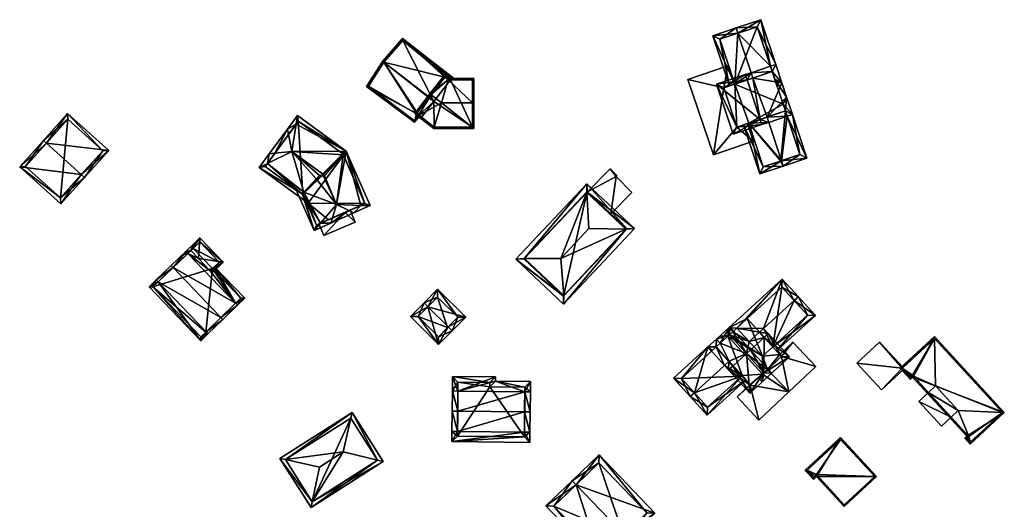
# Model space of a CAD drawing. Header units: inches. Extents: x 2523744 to 2528136, y 1148995 to 1152010.
# Tile 192 of 256: x 2526801 to 2526979, y 1151767 to 1151855. Entities that reach past the tile are written whole.
import ezdxf

# ---------------------------------------------------------------- set-up
doc = ezdxf.new("R2010")
doc.units = ezdxf.units.IN
doc.header["$MEASUREMENT"] = 0
doc.layers.add('Gebaeude Einzelhaus', color=10, linetype='Continuous')
doc.layers.add('Offenes Gebaeude', color=10, linetype='Continuous')

msp = doc.modelspace()

# ---------------------------------------------------------------- meshes
at = {"layer": 'Gebaeude Einzelhaus'}
mesh = msp.add_polyface(dxfattribs=at)
corners = [(2526930.643, 1151853.058, 406.014), (2526934.765, 1151855.486, 403.387), (2526930.326, 1151854.009, 406.014), (2526936.498, 1151847.12, 403.948), (2526937.446, 1151847.436, 403.387), (2526933.009, 1151845.958, 406.014), (2526936.814, 1151846.171, 403.949), (2526933.325, 1151845.009, 406.013), (2526930.074, 1151843.927, 403.98), (2526926.128, 1151852.609, 403.387), (2526929.125, 1151843.611, 403.387), (2526934.133, 1151854.221, 403.948), (2526927.393, 1151851.976, 403.981), (2526936.814, 1151846.171, 395.188), (2526934.133, 1151854.221, 395.188), (2526927.393, 1151851.976, 395.188), (2526930.074, 1151843.927, 395.188)]
mesh.append_faces([[corners[k] for k in face] for face in [(2, 12, 9), (9, 12, 10), (10, 12, 8), (2, 0, 12), (4, 11, 1), (1, 11, 2), (2, 11, 0), (4, 3, 11), (8, 9, 10), (8, 0, 9), (9, 0, 2), (7, 5, 8), (8, 5, 0), (3, 5, 6), (6, 5, 7), (3, 0, 5), (4, 1, 3), (3, 1, 0), (0, 1, 2)]], dxfattribs={"color": 13})
mesh.append_faces([[corners[k] for k in face] for face in [(13, 16, 14), (14, 16, 15), (8, 15, 16), (8, 12, 15), (0, 11, 12), (12, 11, 15), (15, 11, 14), (3, 14, 11), (6, 13, 3), (3, 13, 14)]], dxfattribs={"color": 41})
mesh = msp.add_polyface(dxfattribs=at)
corners = [(2526870.307, 1151852.117, 407.772), (2526866.744, 1151848.018, 410.254), (2526866.943, 1151847.864, 410.254), (2526877.893, 1151845.156, 408.156), (2526875.08, 1151841.537, 410.254), (2526878.93, 1151844.679, 408.036), (2526878.456, 1151844.719, 408.156), (2526879.47, 1151844.967, 407.781), (2526878.523, 1151844.691, 408.147), (2526878.527, 1151844.689, 408.146), (2526878.553, 1151844.678, 408.143), (2526879.247, 1151844.68, 407.948), (2526872.834, 1151838.649, 408.452), (2526863.849, 1151843.487, 407.617), (2526872.439, 1151837.05, 407.712), (2526873.1, 1151838.182, 408.351), (2526873.268, 1151837.995, 408.329), (2526873.712, 1151837.966, 408.452), (2526873.755, 1151837.615, 408.329), (2526873.236, 1151838.337, 408.452), (2526873.909, 1151837.813, 408.453), (2526865.882, 1151846.204, 407.666), (2526866.944, 1151847.865, 408.631), (2526866.946, 1151847.869, 408.635), (2526868.256, 1151849.376, 407.723), (2526879.12, 1151844.923, 407.895), (2526870.34, 1151851.774, 407.887), (2526866.946, 1151847.869, 410.251), (2526872.404, 1151837.389, 407.833), (2526873.099, 1151838.181, 408.35), (2526873.346, 1151837.99, 408.351), (2526864.185, 1151843.548, 407.742), (2526878.93, 1151844.679, 401.053), (2526879.12, 1151844.923, 401.053), (2526870.34, 1151851.774, 401.053), (2526866.946, 1151847.869, 401.053), (2526864.185, 1151843.548, 401.053), (2526872.404, 1151837.389, 401.053), (2526873.236, 1151838.337, 401.053), (2526873.712, 1151837.966, 401.053), (2526875.913, 1151840.793, 401.053)]
mesh.append_faces([[corners[k] for k in face] for face in [(30, 18, 16), (30, 17, 18), (18, 17, 20), (27, 2, 1), (30, 19, 17), (31, 1, 2), (31, 13, 1), (28, 14, 31), (31, 14, 13), (30, 16, 19), (19, 16, 15), (15, 16, 29), (29, 16, 28), (28, 16, 14), (0, 26, 1), (1, 26, 27), (0, 25, 26), (7, 25, 0), (7, 11, 25), (25, 11, 5), (0, 1, 24), (24, 1, 23), (23, 1, 22), (22, 1, 21), (21, 1, 13), (17, 18, 20), (15, 16, 19), (19, 16, 17), (17, 16, 18), (12, 14, 15), (15, 14, 16), (12, 13, 14), (12, 2, 13), (13, 2, 1), (12, 4, 2), (7, 5, 11), (5, 9, 10), (5, 8, 9), (5, 6, 8), (0, 3, 7), (7, 3, 5), (5, 3, 6), (0, 2, 3), (3, 2, 4), (0, 1, 2)]], dxfattribs={"color": 13})
mesh.append_faces([[corners[k] for k in face] for face in [(32, 34, 33), (35, 38, 36), (36, 38, 37), (32, 40, 34), (34, 40, 35), (35, 40, 38), (38, 40, 39), (19, 39, 17), (19, 38, 39), (29, 19, 15), (37, 38, 28), (28, 38, 29), (29, 38, 19), (28, 31, 37), (37, 31, 36), (31, 35, 36), (31, 22, 35), (31, 2, 22), (2, 23, 22), (22, 23, 35), (2, 27, 23), (27, 26, 23), (23, 26, 35), (35, 26, 34), (26, 33, 34), (26, 25, 33), (33, 25, 32), (32, 25, 5)]], dxfattribs={"color": 41})
mesh = msp.add_polyface(dxfattribs=at)
corners = [(2526936.814, 1151846.171, 403.949), (2526937.446, 1151847.436, 403.387), (2526936.498, 1151847.12, 403.948), (2526938.545, 1151844.139, 403.387), (2526933.325, 1151845.009, 406.013), (2526932.28, 1151844.661, 406.632), (2526933.009, 1151845.958, 406.014), (2526934.64, 1151837.575, 406.632), (2526935.88, 1151837.988, 405.899), (2526931.964, 1151845.61, 406.632), (2526936.195, 1151837.041, 405.899), (2526934.956, 1151836.628, 406.632), (2526939.398, 1151841.578, 403.387), (2526939.174, 1151839.086, 403.949), (2526940.439, 1151838.454, 403.387), (2526939.49, 1151838.138, 403.949), (2526926.815, 1151843.895, 403.166), (2526929.808, 1151834.911, 403.166), (2526936.814, 1151846.171, 403.948), (2526937.28, 1151844.771, 403.949), (2526938.766, 1151840.313, 403.949), (2526928.08, 1151843.263, 403.805), (2526930.44, 1151836.176, 403.804), (2526936.814, 1151846.171, 395.188), (2526938.766, 1151840.313, 395.188), (2526939.174, 1151839.086, 395.188), (2526930.074, 1151843.927, 403.98), (2526929.954, 1151843.887, 400.355), (2526930.074, 1151843.927, 395.188), (2526929.954, 1151843.887, 400.455), (2526928.08, 1151843.263, 395.188), (2526928.08, 1151843.263, 400.355), (2526928.08, 1151843.263, 400.455), (2526930.44, 1151836.176, 395.188), (2526930.44, 1151836.176, 400.355), (2526930.44, 1151836.176, 400.455), (2526932.343, 1151836.81, 400.355), (2526932.588, 1151836.892, 395.188), (2526932.588, 1151836.891, 403.778), (2526932.343, 1151836.81, 400.455)]
mesh.append_faces([[corners[k] for k in face] for face in [(16, 22, 17), (17, 22, 11), (11, 22, 7), (9, 21, 16), (16, 21, 22), (9, 5, 21), (20, 14, 13), (13, 14, 15), (19, 12, 20), (20, 12, 14), (18, 3, 19), (19, 3, 12), (2, 1, 18), (18, 1, 3), (4, 5, 6), (6, 5, 9), (7, 10, 11), (7, 8, 10), (7, 17, 11), (9, 16, 5), (5, 16, 7), (7, 16, 17), (12, 13, 14), (14, 13, 15), (3, 8, 12), (12, 8, 13), (8, 7, 10), (10, 7, 11), (5, 6, 9), (3, 4, 8), (8, 4, 7), (7, 4, 5), (5, 4, 6), (3, 0, 4), (3, 1, 0), (0, 1, 2)]], dxfattribs={"color": 13})
mesh.append_faces([[corners[k] for k in face] for face in [(24, 28, 23), (28, 33, 30), (24, 37, 28), (28, 37, 33), (24, 25, 37), (33, 36, 34), (39, 22, 35), (36, 38, 39), (39, 38, 22), (22, 38, 7), (7, 38, 8), (33, 37, 36), (36, 37, 38), (22, 32, 35), (22, 21, 32), (30, 33, 31), (31, 33, 34), (21, 29, 32), (27, 30, 31), (27, 28, 30), (21, 26, 29), (29, 26, 27), (27, 26, 28), (21, 5, 26), (26, 5, 4), (24, 13, 25), (24, 20, 13), (24, 19, 20), (24, 23, 19), (19, 23, 18)]], dxfattribs={"color": 41})
mesh = msp.add_polyface(dxfattribs=at)
corners = [(2526878.526, 1151844.69, 408.502), (2526878.596, 1151844.926, 408.317), (2526877.849, 1151845.508, 408.317), (2526875.239, 1151842.151, 411.747), (2526875.437, 1151841.997, 411.747), (2526877.295, 1151840.553, 411.747), (2526875.997, 1151836.19, 408.508), (2526873.07, 1151838.148, 408.317), (2526875.92, 1151835.933, 408.317), (2526873.099, 1151838.181, 408.35), (2526872.51, 1151838.64, 408.351), (2526882.887, 1151840.568, 411.747), (2526883.15, 1151835.954, 408.317), (2526883.138, 1151840.569, 411.747), (2526883.125, 1151844.939, 408.317), (2526877.893, 1151845.156, 408.519), (2526878.456, 1151844.719, 408.518), (2526872.834, 1151838.649, 408.508), (2526876.006, 1151836.183, 408.503), (2526882.899, 1151836.203, 408.503), (2526882.876, 1151844.688, 408.513), (2526878.553, 1151844.678, 408.512), (2526878.553, 1151844.678, 408.143), (2526878.527, 1151844.689, 408.146), (2526878.456, 1151844.719, 408.156), (2526878.523, 1151844.691, 408.147), (2526877.893, 1151845.156, 408.156), (2526875.08, 1151841.537, 410.254), (2526872.834, 1151838.649, 408.452), (2526873.236, 1151838.337, 408.452), (2526873.712, 1151837.966, 408.452), (2526876.006, 1151836.183, 401.053), (2526873.712, 1151837.966, 401.053), (2526882.899, 1151836.203, 401.053), (2526882.876, 1151844.688, 401.053), (2526878.93, 1151844.679, 408.036), (2526878.93, 1151844.679, 401.053), (2526875.913, 1151840.793, 401.053)]
mesh.append_faces([[corners[k] for k in face] for face in [(1, 0, 16), (1, 20, 21), (21, 0, 1), (14, 20, 1), (13, 20, 14), (13, 11, 20), (8, 6, 18), (8, 19, 12), (12, 19, 13), (13, 19, 11), (8, 18, 19), (9, 6, 7), (7, 6, 8), (4, 17, 3), (3, 17, 10), (10, 17, 9), (9, 17, 6), (16, 15, 1), (1, 15, 2), (2, 15, 3), (3, 15, 4), (0, 14, 1), (0, 11, 14), (14, 11, 13), (0, 5, 11), (8, 12, 6), (6, 12, 5), (5, 12, 11), (11, 12, 13), (9, 4, 10), (10, 4, 3), (9, 5, 4), (9, 6, 5), (9, 7, 6), (6, 7, 8), (0, 4, 5), (0, 3, 4), (0, 2, 3), (0, 1, 2)]], dxfattribs={"color": 13})
mesh.append_faces([[corners[k] for k in face] for face in [(33, 36, 34), (32, 37, 31), (31, 37, 33), (33, 37, 36), (36, 35, 34), (34, 35, 20), (20, 35, 21), (21, 35, 22), (11, 19, 20), (20, 19, 34), (34, 19, 33), (19, 18, 33), (33, 18, 31), (17, 30, 6), (6, 30, 18), (18, 30, 31), (31, 30, 32), (17, 29, 30), (17, 28, 29), (17, 27, 28), (27, 15, 26), (17, 4, 27), (27, 4, 15), (24, 26, 16), (16, 26, 15), (0, 23, 25), (25, 24, 0), (0, 24, 16), (22, 0, 21), (22, 23, 0)]], dxfattribs={"color": 41})
mesh = msp.add_polyface(dxfattribs=at)
corners = [(2526812.518, 1151827.652, 415.742), (2526813.076, 1151827.151, 415.742), (2526817.44, 1151832.005, 412.535), (2526806.248, 1151833.29, 415.742), (2526810.054, 1151838.645, 412.535), (2526805.69, 1151833.791, 415.742), (2526801.431, 1151829.054, 412.535), (2526808.818, 1151822.414, 412.535), (2526816.381, 1151831.949, 412.903), (2526808.761, 1151823.473, 412.912), (2526810.11, 1151837.586, 412.904), (2526802.49, 1151829.11, 412.912), (2526810.11, 1151837.586, 403.807), (2526816.381, 1151831.949, 403.806), (2526802.49, 1151829.11, 403.806), (2526808.761, 1151823.473, 403.806)]
mesh.append_faces([[corners[k] for k in face] for face in [(11, 9, 6), (6, 9, 7), (3, 11, 5), (10, 3, 5), (5, 11, 6), (8, 10, 4), (4, 10, 5), (2, 8, 4), (9, 0, 1), (1, 0, 8), (7, 9, 1), (1, 8, 2), (0, 7, 1), (3, 6, 0), (0, 6, 7), (3, 5, 6), (3, 4, 5), (0, 2, 3), (3, 2, 4), (0, 1, 2)]], dxfattribs={"color": 13})
mesh.append_faces([[corners[k] for k in face] for face in [(12, 15, 14), (13, 15, 12), (0, 15, 13), (9, 15, 0), (0, 13, 8), (14, 15, 11), (11, 15, 9), (12, 14, 3), (3, 14, 11), (10, 12, 3), (13, 12, 8), (8, 12, 10)]], dxfattribs={"color": 41})
mesh = msp.add_polyface(dxfattribs=at)
corners = [(2526847.345, 1151831.505, 411.226), (2526849.593, 1151835.83, 410.924), (2526846.338, 1151831.4, 410.924), (2526849.794, 1151834.838, 411.225), (2526850.403, 1151831.824, 412.141), (2526851.149, 1151836.684, 409.243), (2526851.395, 1151838.284, 408.289), (2526845.989, 1151829.659, 409.244), (2526844.535, 1151828.946, 408.289), (2526856.135, 1151827.586, 412.136), (2526856.309, 1151827.491, 412.154), (2526856.262, 1151827.424, 412.1), (2526852.559, 1151824.485, 409.058), (2526854.776, 1151826.858, 411.208), (2526855.363, 1151827.476, 411.772), (2526852.27, 1151824.194, 408.788), (2526852.955, 1151822.76, 408.289), (2526852.341, 1151824.142, 408.788), (2526856.266, 1151827.419, 412.098), (2526859.622, 1151831.222, 408.837), (2526859.623, 1151831.22, 408.822), (2526860.169, 1151831.838, 408.289), (2526859.657, 1151831.142, 408.289), (2526845.583, 1151829.106, 408.787), (2526851.555, 1151837.236, 408.788), (2526859.564, 1151831.352, 408.789), (2526862.778, 1151822.118, 409.394), (2526864.511, 1151822.068, 408.289), (2526858.398, 1151822.246, 412.186), (2526861.541, 1151820.748, 410.967), (2526860.651, 1151821.172, 411.312), (2526856.045, 1151827.491, 412.222), (2526859.564, 1151831.352, 408.628), (2526859.38, 1151831.487, 408.289), (2526859.61, 1151831.249, 408.822), (2526854.434, 1151817.589, 408.289), (2526851.124, 1151825.035, 408.29), (2526855.557, 1151818.908, 409.393), (2526857.404, 1151818.909, 410.967), (2526857.685, 1151819.853, 411.312), (2526863.521, 1151822.449, 408.819), (2526852.341, 1151824.142, 408.819), (2526854.815, 1151818.579, 408.819), (2526859.564, 1151831.352, 401.912), (2526859.657, 1151831.142, 401.912), (2526851.555, 1151837.236, 401.912), (2526845.583, 1151829.106, 401.912), (2526852.341, 1151824.142, 401.912), (2526852.955, 1151822.76, 401.912), (2526853.31, 1151822.5, 401.912), (2526854.815, 1151818.579, 401.912), (2526855.264, 1151818.778, 408.05), (2526855.264, 1151818.778, 408.15), (2526856.981, 1151819.54, 401.912), (2526859.961, 1151820.865, 408.078), (2526863.521, 1151822.449, 401.912), (2526859.961, 1151820.865, 408.178)]
mesh.append_faces([[corners[k] for k in face] for face in [(38, 30, 29), (38, 39, 30), (35, 37, 38), (38, 37, 39), (15, 35, 36), (35, 42, 37), (15, 41, 35), (35, 41, 42), (34, 32, 21), (34, 21, 20), (20, 21, 40), (21, 32, 33), (29, 26, 27), (29, 30, 26), (27, 40, 21), (27, 26, 40), (39, 30, 28), (39, 38, 30), (30, 38, 29), (37, 39, 28), (35, 38, 37), (37, 38, 39), (31, 13, 28), (28, 13, 12), (12, 37, 28), (12, 15, 37), (37, 15, 35), (35, 15, 36), (31, 14, 13), (31, 11, 9), (28, 18, 31), (31, 18, 11), (34, 20, 21), (21, 20, 28), (28, 20, 18), (34, 21, 32), (32, 21, 33), (31, 9, 14), (30, 26, 28), (30, 29, 26), (26, 29, 27), (26, 21, 28), (26, 27, 21), (19, 25, 21), (25, 24, 21), (21, 24, 6), (6, 24, 5), (19, 21, 20), (20, 21, 22), (8, 7, 23), (16, 15, 17), (16, 8, 15), (15, 8, 23), (2, 7, 8), (2, 0, 7), (6, 5, 1), (1, 5, 3), (1, 0, 2), (1, 3, 0), (21, 4, 19), (19, 4, 10), (4, 21, 5), (5, 21, 6), (19, 20, 21), (21, 20, 22), (19, 18, 20), (19, 10, 18), (10, 11, 18), (15, 16, 17), (15, 8, 16), (12, 7, 15), (15, 7, 8), (9, 4, 14), (14, 4, 13), (13, 4, 12), (12, 4, 7), (11, 10, 9), (9, 10, 4), (0, 7, 4), (0, 2, 7), (7, 2, 8), (5, 3, 4), (6, 1, 5), (5, 1, 3), (3, 0, 4), (3, 1, 0), (0, 1, 2)]], dxfattribs={"color": 13})
mesh.append_faces([[corners[k] for k in face] for face in [(48, 49, 50), (50, 49, 53), (53, 49, 55), (55, 49, 44), (22, 55, 44), (20, 40, 22), (22, 40, 55), (37, 52, 56), (56, 39, 37), (56, 30, 39), (54, 26, 56), (56, 26, 30), (54, 40, 26), (54, 55, 40), (51, 53, 54), (54, 53, 55), (51, 50, 53), (52, 42, 51), (42, 52, 37), (51, 42, 50), (41, 16, 42), (42, 16, 50), (50, 16, 48), (41, 17, 16), (15, 17, 41), (43, 47, 45), (45, 47, 46), (47, 49, 48), (43, 44, 47), (47, 44, 49), (17, 47, 16), (16, 47, 48), (15, 47, 17), (23, 46, 15), (15, 46, 47), (5, 7, 3), (3, 7, 0), (5, 46, 7), (7, 46, 23), (5, 45, 46), (5, 24, 45), (32, 24, 25), (32, 45, 24), (32, 43, 45), (25, 22, 32), (32, 22, 43), (43, 22, 44), (20, 25, 19), (20, 22, 25)]], dxfattribs={"color": 41})
mesh = msp.add_polyface(dxfattribs=at)
corners = [(2526932.588, 1151836.891, 403.778), (2526931.639, 1151836.575, 403.166), (2526934.57, 1151827.775, 403.166), (2526938.496, 1151830.134, 405.899), (2526938.811, 1151829.188, 405.899), (2526936.195, 1151837.041, 405.899), (2526935.88, 1151837.988, 405.899), (2526943.055, 1151830.601, 403.387), (2526939.49, 1151838.138, 403.949), (2526940.439, 1151838.454, 403.387), (2526939.174, 1151839.086, 403.949), (2526941.79, 1151831.234, 403.949), (2526935.203, 1151829.04, 403.778), (2526938.333, 1151830.08, 405.794), (2526938.333, 1151830.08, 395.188), (2526935.203, 1151829.04, 395.188), (2526941.79, 1151831.234, 395.188), (2526939.175, 1151839.086, 395.188), (2526932.588, 1151836.892, 395.188)]
mesh.append_faces([[corners[k] for k in face] for face in [(4, 13, 3), (0, 12, 1), (1, 12, 2), (2, 12, 4), (4, 12, 13), (11, 4, 3), (4, 11, 7), (7, 11, 9), (9, 11, 8), (3, 8, 5), (5, 8, 6), (6, 8, 10), (3, 7, 8), (8, 7, 9), (3, 4, 7), (0, 5, 6), (0, 3, 5), (0, 2, 3), (3, 2, 4), (0, 1, 2)]], dxfattribs={"color": 13})
mesh.append_faces([[corners[k] for k in face] for face in [(14, 17, 16), (14, 18, 17), (14, 15, 18), (15, 0, 18), (15, 12, 0), (10, 8, 17), (17, 8, 16), (16, 8, 11), (11, 14, 16), (11, 12, 14), (14, 12, 15), (11, 13, 12), (3, 13, 11)]], dxfattribs={"color": 41})
mesh = msp.add_polyface(dxfattribs=at)
corners = [(2526903.454, 1151824.523, 408.804), (2526912.041, 1151817.935, 407.96), (2526903.473, 1151826.001, 407.96), (2526910.565, 1151817.826, 408.805), (2526910.495, 1151817.821, 408.845), (2526903.453, 1151824.451, 408.845), (2526899.279, 1151804.38, 407.96), (2526899.298, 1151805.86, 408.806), (2526899.299, 1151805.929, 408.845), (2526892.187, 1151812.555, 408.806), (2526890.711, 1151812.446, 407.96), (2526892.256, 1151812.56, 408.845), (2526903.833, 1151817.963, 413.342), (2526898.758, 1151812.571, 413.342), (2526910.628, 1151817.893, 408.734), (2526903.515, 1151824.588, 408.735), (2526899.236, 1151805.794, 408.735), (2526892.125, 1151812.489, 408.735), (2526907.774, 1151820.58, 407.306), (2526910.628, 1151817.893, 399.731), (2526907.774, 1151820.58, 407.406), (2526903.515, 1151824.588, 399.731), (2526903.565, 1151824.541, 407.325), (2526903.565, 1151824.541, 407.425), (2526892.125, 1151812.489, 399.731), (2526899.236, 1151805.794, 399.731)]
mesh.append_faces([[corners[k] for k in face] for face in [(7, 3, 6), (16, 7, 6), (17, 16, 10), (9, 17, 10), (10, 16, 6), (0, 9, 2), (15, 0, 2), (14, 15, 2), (2, 9, 10), (1, 3, 14), (6, 3, 1), (1, 14, 2), (13, 11, 8), (12, 5, 13), (13, 5, 11), (12, 4, 5), (4, 13, 8), (4, 12, 13), (7, 10, 6), (7, 9, 10), (8, 11, 7), (7, 11, 9), (0, 11, 5), (0, 9, 11), (0, 2, 9), (9, 2, 10), (7, 3, 8), (8, 3, 4), (7, 6, 3), (3, 6, 1), (3, 0, 4), (4, 0, 5), (3, 1, 0), (0, 1, 2)]], dxfattribs={"color": 13})
mesh.append_faces([[corners[k] for k in face] for face in [(21, 25, 24), (19, 25, 21), (25, 7, 16), (14, 3, 19), (19, 3, 25), (25, 3, 7), (16, 17, 25), (25, 17, 24), (9, 24, 17), (0, 21, 9), (9, 21, 24), (0, 15, 21), (23, 15, 20), (15, 23, 22), (18, 21, 22), (22, 21, 15), (18, 19, 21), (20, 14, 18), (14, 20, 15), (18, 14, 19)]], dxfattribs={"color": 41})
mesh = msp.add_polyface(dxfattribs=at)
corners = [(2526840.277, 1151804.518, 409.521), (2526841.938, 1151805.418, 408.304), (2526836.483, 1151811.101, 408.304), (2526840.624, 1151804.156, 409.521), (2526836.122, 1151810.754, 408.639), (2526835.688, 1151810.338, 409.04), (2526831.673, 1151813.482, 409.521), (2526833.573, 1151812.54, 409.041), (2526832.192, 1151813.979, 409.04), (2526832.64, 1151815.104, 408.304), (2526832.625, 1151814.396, 408.639), (2526831.326, 1151813.843, 409.521), (2526832.987, 1151814.742, 408.304), (2526837.619, 1151801.965, 413.281), (2526837.965, 1151801.604, 413.281), (2526829.013, 1151810.928, 413.281), (2526828.666, 1151811.289, 413.281), (2526834.959, 1151799.41, 409.521), (2526835.305, 1151799.05, 409.521), (2526826.354, 1151808.375, 409.521), (2526826.008, 1151808.736, 409.521), (2526833.991, 1151797.789, 408.304), (2526824.694, 1151807.475, 408.304), (2526841.23, 1151805.433, 408.638), (2526825.401, 1151807.46, 408.638), (2526834.006, 1151798.496, 408.638), (2526834.895, 1151799.349, 409.462), (2526834.895, 1151799.349, 402.6), (2526841.23, 1151805.433, 402.6), (2526836.122, 1151810.754, 402.6), (2526832.626, 1151814.395, 402.6), (2526825.401, 1151807.46, 402.6), (2526834.006, 1151798.496, 402.6)]
mesh.append_faces([[corners[k] for k in face] for face in [(0, 3, 13), (13, 3, 14), (18, 26, 17), (21, 25, 18), (18, 25, 26), (21, 24, 25), (24, 20, 19), (21, 22, 24), (24, 22, 20), (18, 17, 14), (14, 17, 13), (16, 15, 20), (20, 15, 19), (11, 15, 16), (11, 6, 15), (1, 23, 2), (2, 23, 4), (1, 3, 23), (23, 3, 0), (8, 9, 10), (10, 9, 12), (8, 11, 9), (8, 6, 11), (22, 19, 20), (22, 21, 19), (19, 21, 17), (17, 21, 18), (19, 15, 20), (20, 15, 16), (17, 13, 19), (19, 13, 15), (17, 14, 13), (17, 18, 14), (15, 11, 16), (15, 6, 11), (13, 0, 15), (15, 0, 6), (14, 3, 13), (13, 3, 0), (9, 10, 12), (6, 8, 11), (11, 8, 9), (9, 8, 10), (6, 7, 8), (0, 5, 6), (6, 5, 7), (0, 4, 5), (0, 2, 4), (3, 1, 0), (0, 1, 2)]], dxfattribs={"color": 13})
mesh.append_faces([[corners[k] for k in face] for face in [(27, 29, 28), (27, 31, 29), (29, 31, 30), (27, 32, 31), (26, 25, 27), (27, 25, 32), (25, 24, 32), (32, 24, 31), (6, 19, 15), (19, 31, 24), (8, 30, 6), (6, 30, 19), (19, 30, 31), (8, 10, 30), (28, 29, 23), (23, 29, 4), (0, 28, 23), (0, 27, 28), (13, 17, 0), (0, 17, 27), (17, 26, 27)]], dxfattribs={"color": 41})
mesh = msp.add_polyface(dxfattribs=at)
corners = [(2526833.573, 1151812.54, 409.041), (2526838.046, 1151811.908, 408.139), (2526833.856, 1151816.271, 408.139), (2526835.688, 1151810.338, 409.04), (2526835.809, 1151810.211, 409.04), (2526836.034, 1151809.976, 409.041), (2526832.192, 1151813.979, 409.04), (2526830.405, 1151812.958, 409.686), (2526830.751, 1151812.597, 409.686), (2526833.843, 1151815.564, 408.3), (2526837.339, 1151811.923, 408.3), (2526833.843, 1151815.564, 402.6), (2526837.339, 1151811.923, 402.6), (2526832.626, 1151814.395, 402.6), (2526832.625, 1151814.396, 408.639), (2526836.122, 1151810.754, 408.639), (2526836.122, 1151810.754, 402.6)]
mesh.append_faces([[corners[k] for k in face] for face in [(7, 6, 8), (10, 4, 3), (10, 5, 4), (9, 1, 10), (10, 1, 5), (7, 2, 6), (6, 2, 9), (9, 2, 1), (6, 7, 8), (0, 2, 6), (6, 2, 7), (5, 1, 4), (4, 1, 3), (3, 1, 0), (0, 1, 2)]], dxfattribs={"color": 13})
mesh.append_faces([[corners[k] for k in face] for face in [(12, 13, 11), (12, 16, 13), (12, 10, 16), (16, 10, 15), (15, 10, 3), (9, 14, 6), (9, 13, 14), (9, 11, 13), (9, 10, 11), (11, 10, 12)]], dxfattribs={"color": 41})
mesh = msp.add_polyface(dxfattribs=at)
corners = [(2526944.575, 1151802.315, 403.904), (2526941.513, 1151805.684, 406.581), (2526940.773, 1151805.011, 406.581), (2526936.909, 1151796.696, 404.492), (2526935.259, 1151799.997, 406.581), (2526934.519, 1151799.324, 406.581), (2526937.582, 1151795.956, 403.904), (2526930.444, 1151800.066, 404.528), (2526932.658, 1151797.632, 406.581), (2526938.626, 1151808.859, 403.904), (2526929.031, 1151800.134, 403.904), (2526929.704, 1151799.394, 404.528), (2526943.163, 1151802.383, 404.492), (2526932.305, 1151801.758, 404.528), (2526938.559, 1151807.446, 404.528), (2526938.559, 1151807.446, 394.534), (2526943.163, 1151802.383, 394.534), (2526932.305, 1151801.758, 394.534), (2526930.444, 1151800.066, 394.534), (2526936.909, 1151796.696, 394.534), (2526935.049, 1151795.004, 394.534)]
mesh.append_faces([[corners[k] for k in face] for face in [(14, 1, 2), (13, 9, 14), (14, 9, 1), (11, 10, 7), (7, 10, 13), (13, 10, 9), (0, 12, 1), (1, 12, 2), (0, 6, 12), (12, 6, 3), (9, 2, 1), (9, 4, 2), (11, 7, 10), (10, 7, 9), (9, 7, 4), (4, 7, 5), (5, 7, 8), (0, 3, 6), (3, 4, 5), (0, 2, 3), (3, 2, 4), (0, 1, 2)]], dxfattribs={"color": 13})
mesh.append_faces([[corners[k] for k in face] for face in [(17, 20, 18), (17, 19, 20), (17, 15, 19), (19, 15, 16), (16, 12, 19), (19, 12, 3), (7, 17, 18), (17, 7, 13), (13, 14, 17), (17, 14, 15), (2, 12, 14), (14, 12, 15), (15, 12, 16)]], dxfattribs={"color": 41})
mesh = msp.add_polyface(dxfattribs=at)
corners = [(2526874.883, 1151803.895, 408.807), (2526881.674, 1151802.04, 406.632), (2526876.608, 1151807.058, 406.632), (2526878.53, 1151800.284, 408.807), (2526879.239, 1151799.581, 408.807), (2526874.173, 1151804.599, 408.807), (2526871.721, 1151802.124, 406.632), (2526876.788, 1151797.106, 406.632), (2526880.26, 1151802.034, 407.26), (2526876.615, 1151805.644, 407.26), (2526873.135, 1151802.13, 407.256), (2526876.781, 1151798.52, 407.256), (2526878.423, 1151800.176, 401.432), (2526876.781, 1151798.52, 401.432), (2526880.26, 1151802.034, 401.432), (2526876.615, 1151805.644, 401.432), (2526873.135, 1151802.13, 401.432)]
mesh.append_faces([[corners[k] for k in face] for face in [(7, 11, 4), (4, 11, 3), (0, 10, 5), (5, 10, 6), (6, 10, 7), (7, 10, 11), (2, 9, 5), (5, 9, 0), (3, 8, 4), (4, 8, 1), (1, 8, 2), (2, 8, 9), (0, 7, 3), (3, 7, 4), (5, 6, 0), (0, 6, 7), (0, 2, 5), (4, 1, 3), (3, 1, 0), (0, 1, 2)]], dxfattribs={"color": 13})
mesh.append_faces([[corners[k] for k in face] for face in [(12, 13, 16), (12, 16, 15), (12, 15, 14), (11, 10, 13), (13, 10, 16), (10, 15, 16), (0, 9, 10), (10, 9, 15), (9, 8, 15), (15, 8, 14), (8, 12, 14), (3, 11, 8), (8, 11, 12), (12, 11, 13)]], dxfattribs={"color": 41})
mesh = msp.add_polyface(dxfattribs=at)
corners = [(2526929.712, 1151793.243, 408.402), (2526928.973, 1151792.571, 408.402), (2526932.779, 1151788.385, 404.862), (2526932.19, 1151795.496, 408.402), (2526936.736, 1151791.983, 404.862), (2526932.93, 1151796.169, 408.402), (2526928.995, 1151794.031, 407.724), (2526928.256, 1151793.359, 407.723), (2526929.076, 1151794.105, 407.724), (2526929.191, 1151800.28, 404.862), (2526927.467, 1151797.361, 405.499), (2526926.795, 1151798.1, 404.862), (2526926.728, 1151796.688, 405.499), (2526932.846, 1151789.798, 405.488), (2526935.324, 1151792.05, 405.487), (2526929.124, 1151798.868, 405.499), (2526932.19, 1151795.496, 407.37), (2526929.124, 1151798.868, 404.527), (2526935.324, 1151792.05, 404.516), (2526928.844, 1151798.614, 404.528), (2526926.728, 1151796.688, 394.534), (2526928.845, 1151798.613, 394.534), (2526932.783, 1151789.867, 401.339), (2526931.345, 1151791.448, 394.534), (2526932.783, 1151789.867, 394.534), (2526931.345, 1151791.448, 405.499), (2526932.846, 1151789.798, 401.339), (2526935.044, 1151791.795, 404.516), (2526935.044, 1151791.795, 401.339), (2526931.426, 1151791.521, 394.534), (2526935.044, 1151791.795, 394.534), (2526932.846, 1151789.798, 394.534)]
mesh.append_faces([[corners[k] for k in face] for face in [(1, 6, 0), (1, 7, 6), (11, 15, 10), (15, 5, 3), (11, 9, 15), (15, 9, 5), (4, 14, 5), (5, 14, 3), (13, 1, 0), (4, 2, 14), (14, 2, 13), (13, 2, 1), (8, 10, 12), (10, 9, 11), (8, 3, 10), (10, 3, 9), (9, 3, 5), (6, 0, 8), (8, 0, 3), (6, 1, 0), (6, 7, 1), (3, 4, 5), (0, 2, 3), (3, 2, 4), (0, 1, 2)]], dxfattribs={"color": 13})
mesh.append_faces([[corners[k] for k in face] for face in [(24, 30, 31), (24, 29, 30), (30, 29, 21), (21, 29, 20), (24, 23, 29), (27, 26, 28), (27, 13, 26), (27, 14, 13), (27, 18, 14), (25, 0, 6), (25, 13, 0), (25, 22, 13), (13, 22, 26), (25, 23, 22), (22, 23, 24), (10, 19, 12), (12, 19, 20), (20, 19, 21), (10, 15, 19), (19, 15, 17), (16, 14, 18), (16, 3, 14), (17, 15, 16), (16, 15, 3)]], dxfattribs={"color": 41})
mesh = msp.add_polyface(dxfattribs=at)
corners = [(2526935.37, 1151798.388, 407.37), (2526932.19, 1151795.496, 407.37), (2526935.324, 1151792.05, 404.516), (2526934.976, 1151790.383, 403.904), (2526935.044, 1151791.795, 404.516), (2526939.916, 1151794.875, 403.904), (2526934.304, 1151791.123, 404.516), (2526936.11, 1151799.061, 407.37), (2526934.519, 1151799.324, 406.581), (2526935.259, 1151799.997, 406.581), (2526932.658, 1151797.632, 406.581), (2526929.704, 1151799.394, 404.528), (2526930.444, 1151800.066, 404.528), (2526929.124, 1151798.868, 404.527), (2526929.031, 1151800.134, 403.904), (2526928.844, 1151798.614, 404.528), (2526927.433, 1151798.68, 403.904), (2526928.105, 1151797.941, 404.527), (2526938.504, 1151794.943, 404.517), (2526936.909, 1151796.696, 404.492), (2526938.162, 1151795.319, 400.533), (2526936.909, 1151796.696, 394.534), (2526938.504, 1151794.943, 400.533), (2526938.162, 1151795.319, 394.534), (2526928.845, 1151798.613, 394.534), (2526929.124, 1151798.868, 394.534), (2526930.444, 1151800.066, 394.534), (2526935.979, 1151792.645, 401.339), (2526935.044, 1151791.795, 401.339), (2526935.979, 1151792.645, 400.533), (2526935.049, 1151795.004, 394.534), (2526935.979, 1151792.645, 394.534), (2526938.504, 1151794.943, 394.534), (2526935.044, 1151791.795, 394.534)]
mesh.append_faces([[corners[k] for k in face] for face in [(16, 15, 17), (16, 14, 15), (15, 14, 13), (13, 14, 11), (7, 8, 9), (7, 0, 8), (7, 18, 0), (2, 3, 4), (4, 3, 6), (7, 5, 18), (18, 5, 2), (2, 5, 3), (15, 16, 17), (13, 14, 15), (15, 14, 16), (13, 11, 14), (0, 10, 1), (1, 10, 13), (13, 10, 11), (11, 10, 12), (0, 8, 10), (0, 7, 8), (8, 7, 9), (0, 5, 7), (3, 4, 6), (0, 2, 5), (5, 2, 3), (3, 2, 4), (0, 1, 2)]], dxfattribs={"color": 13})
mesh.append_faces([[corners[k] for k in face] for face in [(30, 25, 26), (30, 24, 25), (30, 33, 24), (30, 31, 33), (30, 23, 31), (31, 23, 32), (30, 21, 23), (22, 27, 29), (27, 2, 28), (28, 2, 4), (22, 18, 27), (27, 18, 2), (25, 11, 26), (26, 11, 12), (25, 13, 11), (25, 24, 13), (13, 24, 15), (21, 20, 23), (20, 18, 22), (21, 19, 20), (20, 19, 18), (18, 19, 0), (0, 19, 8)]], dxfattribs={"color": 41})
mesh = msp.add_polyface(dxfattribs=at)
corners = [(2526922.821, 1151788.417, 407.724), (2526922.081, 1151787.744, 407.724), (2526925.104, 1151784.42, 404.862), (2526931.345, 1151791.448, 405.499), (2526932.018, 1151790.708, 404.862), (2526928.256, 1151793.359, 407.723), (2526928.995, 1151794.031, 407.724), (2526929.076, 1151794.105, 407.724), (2526926.728, 1151796.688, 405.499), (2526926.795, 1151798.1, 404.862), (2526927.467, 1151797.361, 405.499), (2526925.234, 1151796.681, 404.862), (2526919.06, 1151791.068, 404.862), (2526925.171, 1151785.833, 405.499), (2526920.473, 1151791, 405.5), (2526925.907, 1151795.941, 405.499), (2526926.646, 1151796.614, 405.499), (2526926.017, 1151796.041, 405.499), (2526926.646, 1151796.614, 394.534), (2526926.728, 1151796.688, 394.534), (2526920.473, 1151791, 394.534), (2526925.171, 1151785.833, 394.534), (2526931.345, 1151791.448, 394.534), (2526931.426, 1151791.521, 394.534)]
mesh.append_faces([[corners[k] for k in face] for face in [(16, 9, 8), (8, 9, 10), (15, 11, 17), (17, 11, 16), (16, 11, 9), (15, 14, 11), (11, 14, 12), (12, 14, 1), (1, 14, 0), (1, 13, 2), (2, 13, 4), (4, 13, 3), (1, 0, 13), (0, 12, 1), (5, 11, 0), (0, 11, 12), (6, 8, 5), (5, 8, 11), (11, 8, 9), (9, 8, 10), (6, 7, 8), (0, 3, 5), (5, 3, 6), (0, 2, 3), (3, 2, 4), (0, 1, 2)]], dxfattribs={"color": 13})
mesh.append_faces([[corners[k] for k in face] for face in [(18, 22, 20), (20, 22, 21), (18, 19, 22), (22, 19, 23), (3, 13, 22), (22, 13, 21), (13, 20, 21), (0, 14, 13), (13, 14, 20), (15, 20, 14), (15, 18, 20), (18, 8, 19), (18, 16, 8), (15, 17, 18), (18, 17, 16)]], dxfattribs={"color": 41})
mesh = msp.add_polyface(dxfattribs=at)
corners = [(2526935.044, 1151791.795, 401.339), (2526939.796, 1151788.592, 401.339), (2526935.979, 1151792.645, 401.339), (2526932.846, 1151789.798, 401.339), (2526934.431, 1151783.537, 401.339), (2526930.497, 1151787.713, 401.339), (2526932.783, 1151789.867, 401.339), (2526938.504, 1151794.943, 400.533), (2526939.796, 1151788.592, 400.533), (2526944.665, 1151793.178, 400.533), (2526935.979, 1151792.645, 400.533), (2526940.539, 1151797.558, 400.533), (2526938.162, 1151795.319, 400.533), (2526930.497, 1151787.713, 394.534), (2526932.783, 1151789.867, 394.534), (2526934.431, 1151783.537, 394.534), (2526939.796, 1151788.592, 394.534), (2526935.044, 1151791.795, 394.534), (2526935.979, 1151792.645, 394.534), (2526932.846, 1151789.798, 394.534), (2526944.665, 1151793.178, 394.534), (2526940.539, 1151797.558, 394.534), (2526938.162, 1151795.319, 394.534), (2526938.504, 1151794.943, 394.534)]
mesh.append_faces([[corners[k] for k in face] for face in [(7, 11, 12), (7, 9, 11), (10, 8, 7), (7, 8, 9), (4, 3, 5), (5, 3, 6), (4, 1, 3), (3, 1, 0), (0, 1, 2)]], dxfattribs={"color": 13})
mesh.append_faces([[corners[k] for k in face] for face in [(16, 23, 20), (20, 23, 21), (21, 23, 22), (16, 18, 23), (21, 22, 11), (11, 22, 12), (11, 9, 21), (21, 9, 20), (9, 8, 20), (20, 8, 16), (19, 13, 14), (19, 15, 13), (17, 16, 19), (19, 16, 15), (17, 18, 16), (4, 8, 1), (4, 15, 8), (8, 15, 16), (4, 5, 15), (15, 5, 13), (13, 6, 14), (13, 5, 6), (1, 8, 2), (2, 8, 10)]], dxfattribs={"color": 41})
mesh = msp.add_polyface(dxfattribs=at)
corners = [(2526962.034, 1151791.248, 400.161), (2526959.836, 1151792.849, 400.161), (2526961.646, 1151790.889, 400.161), (2526971.85, 1151780.61, 400.161), (2526978.566, 1151784.908, 400.161), (2526965.994, 1151798.531, 400.161), (2526971.463, 1151780.253, 400.161), (2526972.41, 1151779.226, 400.161), (2526965.98, 1151798.178, 400.161), (2526960.19, 1151792.835, 400.161), (2526978.213, 1151784.921, 400.161), (2526972.424, 1151779.58, 400.161), (2526971.816, 1151780.239, 400.161), (2526962.209, 1151791.428, 400.161), (2526972.204, 1151780.596, 400.161), (2526961.66, 1151791.243, 400.161), (2526962.048, 1151791.601, 400.161), (2526960.355, 1151792.987, 399.471), (2526965.98, 1151798.178, 389.437), (2526960.355, 1151792.987, 399.571), (2526960.19, 1151792.835, 389.437), (2526960.19, 1151792.835, 399.471), (2526960.19, 1151792.835, 399.571), (2526960.415, 1151792.592, 399.471), (2526961.66, 1151791.243, 389.437), (2526960.415, 1151792.592, 399.571), (2526962.048, 1151791.601, 389.437), (2526962.209, 1151791.428, 389.437), (2526969.003, 1151784.065, 399.014), (2526972.204, 1151780.596, 389.437), (2526964.92, 1151788.49, 399.014), (2526964.92, 1151788.49, 389.437), (2526969.003, 1151784.065, 389.437), (2526971.816, 1151780.239, 389.437), (2526972.424, 1151779.58, 389.437), (2526978.213, 1151784.921, 389.437), (2526970.281, 1151785.245, 389.437), (2526966.198, 1151789.669, 389.437)]
mesh.append_faces([[corners[k] for k in face] for face in [(15, 1, 9), (15, 2, 1), (13, 0, 16), (16, 0, 15), (15, 0, 2), (12, 3, 14), (14, 3, 13), (13, 3, 0), (11, 6, 12), (12, 6, 3), (10, 7, 11), (11, 7, 6), (8, 4, 10), (10, 4, 7), (5, 8, 9), (5, 9, 1), (8, 5, 4), (7, 4, 3), (6, 7, 3), (5, 1, 0), (4, 5, 0), (3, 4, 0), (0, 1, 2)]], dxfattribs={"color": 13})
mesh.append_faces([[corners[k] for k in face] for face in [(29, 34, 33), (29, 35, 34), (18, 26, 20), (20, 26, 24), (18, 27, 26), (35, 37, 18), (18, 37, 27), (27, 37, 31), (29, 36, 35), (35, 36, 37), (29, 32, 36), (8, 10, 18), (18, 10, 35), (10, 11, 35), (35, 11, 34), (11, 12, 34), (34, 12, 33), (12, 14, 33), (33, 14, 29), (29, 28, 32), (30, 27, 31), (28, 13, 30), (30, 13, 27), (29, 14, 28), (28, 14, 13), (13, 16, 27), (27, 16, 26), (16, 15, 26), (26, 15, 24), (20, 23, 21), (25, 9, 22), (23, 15, 25), (25, 15, 9), (20, 24, 23), (23, 24, 15), (9, 19, 22), (17, 20, 21), (17, 18, 20), (9, 8, 19), (19, 8, 17), (17, 8, 18)]], dxfattribs={"color": 41})
mesh = msp.add_polyface(dxfattribs=at)
corners = [(2526880.19, 1151781.494, 408.539), (2526879.19, 1151781.504, 408.539), (2526879.171, 1151779.661, 407.875), (2526892.235, 1151781.368, 408.539), (2526893.216, 1151779.515, 407.875), (2526893.235, 1151781.358, 408.539), (2526892.273, 1151784.995, 411.525), (2526893.273, 1151784.985, 411.525), (2526880.227, 1151785.121, 411.525), (2526879.228, 1151785.131, 411.525), (2526879.265, 1151788.758, 408.539), (2526880.264, 1151788.748, 408.539), (2526892.311, 1151788.621, 408.539), (2526893.311, 1151788.611, 408.539), (2526893.33, 1151790.454, 407.875), (2526887.025, 1151790.52, 407.875), (2526887.033, 1151791.288, 407.599), (2526879.293, 1151791.368, 407.599), (2526880.181, 1151780.651, 408.235), (2526892.226, 1151780.525, 408.235), (2526886.023, 1151790.298, 407.959), (2526880.281, 1151790.358, 407.959), (2526892.32, 1151789.464, 408.235), (2526886.015, 1151789.53, 408.235), (2526880.281, 1151790.358, 401.242), (2526886.023, 1151790.298, 401.242), (2526880.181, 1151780.651, 401.242), (2526892.226, 1151780.525, 401.242), (2526892.32, 1151789.464, 401.242), (2526886.015, 1151789.53, 401.242)]
mesh.append_faces([[corners[k] for k in face] for face in [(10, 8, 9), (10, 11, 8), (10, 21, 11), (22, 13, 12), (22, 14, 13), (20, 15, 23), (23, 15, 22), (22, 15, 14), (20, 16, 15), (10, 17, 21), (21, 17, 20), (20, 17, 16), (7, 12, 13), (7, 6, 12), (5, 6, 7), (5, 3, 6), (9, 0, 1), (9, 8, 0), (4, 19, 5), (5, 19, 3), (18, 1, 0), (4, 2, 19), (19, 2, 18), (18, 2, 1), (11, 17, 10), (11, 16, 17), (12, 15, 11), (11, 15, 16), (12, 14, 15), (12, 13, 14), (12, 7, 13), (12, 6, 7), (11, 8, 12), (12, 8, 6), (11, 10, 8), (8, 10, 9), (0, 9, 1), (0, 8, 9), (3, 6, 0), (0, 6, 8), (3, 5, 6), (6, 5, 7), (3, 4, 5), (0, 2, 3), (3, 2, 4), (0, 1, 2)]], dxfattribs={"color": 13})
mesh.append_faces([[corners[k] for k in face] for face in [(27, 29, 28), (26, 29, 27), (24, 29, 26), (25, 29, 24), (20, 29, 25), (23, 29, 20), (28, 29, 22), (22, 29, 23), (12, 28, 22), (6, 28, 12), (27, 28, 3), (3, 28, 6), (19, 27, 3), (26, 27, 18), (18, 27, 19), (0, 26, 18), (8, 26, 0), (24, 26, 11), (11, 26, 8), (21, 24, 11), (25, 24, 20), (20, 24, 21)]], dxfattribs={"color": 41})
mesh = msp.add_polyface(dxfattribs=at)
corners = [(2526963.175, 1151786.88, 399.014), (2526967.259, 1151782.455, 399.014), (2526969.003, 1151784.065, 399.014), (2526964.92, 1151788.49, 399.014), (2526963.175, 1151786.88, 389.437), (2526964.92, 1151788.49, 389.437), (2526967.259, 1151782.455, 389.437), (2526969.003, 1151784.065, 389.437), (2526970.281, 1151785.245, 389.437), (2526966.198, 1151789.669, 389.437)]
mesh.append_faces([[corners[k] for k in face] for face in [(0, 2, 3), (0, 1, 2)]], dxfattribs={"color": 13})
mesh.append_faces([[corners[k] for k in face] for face in [(5, 7, 4), (4, 7, 6), (9, 8, 5), (5, 8, 7), (1, 7, 2), (1, 6, 7), (1, 0, 6), (6, 0, 4), (4, 3, 5), (4, 0, 3)]], dxfattribs={"color": 41})
mesh = msp.add_polyface(dxfattribs=at)
corners = [(2526859.613, 1151777.802, 412.529), (2526855.34, 1151775.086, 412.529), (2526854.063, 1151768.864, 410.654), (2526865.79, 1151776.316, 410.654), (2526853.846, 1151767.807, 410.336), (2526866.838, 1151776.064, 410.336), (2526848.225, 1151776.65, 410.356), (2526849.264, 1151776.422, 410.673), (2526861.217, 1151784.907, 410.356), (2526860.983, 1151783.87, 410.673), (2526854.077, 1151768.842, 410.644), (2526865.803, 1151776.295, 410.644), (2526860.986, 1151783.872, 410.672), (2526849.26, 1151776.419, 410.671), (2526865.803, 1151776.295, 401.565), (2526860.986, 1151783.872, 401.565), (2526849.26, 1151776.419, 401.565), (2526854.077, 1151768.842, 401.565)]
mesh.append_faces([[corners[k] for k in face] for face in [(13, 2, 6), (7, 13, 6), (9, 7, 8), (12, 9, 8), (3, 12, 8), (8, 7, 6), (5, 10, 11), (11, 3, 5), (5, 3, 8), (2, 10, 4), (6, 2, 4), (4, 10, 5), (9, 7, 0), (0, 7, 1), (9, 8, 7), (7, 8, 6), (3, 9, 0), (3, 8, 9), (3, 5, 8), (7, 2, 1), (7, 6, 2), (2, 6, 4), (3, 4, 5), (0, 2, 3), (3, 2, 4), (0, 1, 2)]], dxfattribs={"color": 13})
mesh.append_faces([[corners[k] for k in face] for face in [(15, 17, 16), (14, 17, 15), (11, 17, 14), (10, 17, 11), (16, 17, 2), (2, 17, 10), (13, 16, 2), (15, 16, 7), (7, 16, 13), (9, 15, 7), (12, 15, 9), (14, 15, 3), (3, 15, 12), (11, 14, 3)]], dxfattribs={"color": 41})
mesh = msp.add_polyface(dxfattribs=at)
corners = [(2526944.76, 1151773.384, 404.42), (2526942.735, 1151774.529, 404.42), (2526944.263, 1151772.873, 404.42), (2526949.758, 1151767.97, 404.42), (2526955.598, 1151773.36, 404.42), (2526949.099, 1151780.401, 404.42), (2526944.268, 1151773.236, 404.42), (2526949.771, 1151768.324, 404.42), (2526944.765, 1151773.748, 404.42), (2526955.244, 1151773.374, 404.42), (2526949.085, 1151780.048, 404.42), (2526943.089, 1151774.515, 404.42), (2526943.089, 1151774.515, 393.925), (2526949.085, 1151780.048, 393.925), (2526944.268, 1151773.236, 393.925), (2526944.765, 1151773.748, 393.925), (2526949.771, 1151768.324, 393.925), (2526955.244, 1151773.374, 393.925)]
mesh.append_faces([[corners[k] for k in face] for face in [(11, 6, 1), (10, 11, 5), (5, 11, 1), (4, 9, 10), (4, 10, 5), (7, 9, 3), (3, 9, 4), (8, 7, 0), (6, 8, 0), (0, 7, 3), (1, 6, 2), (2, 6, 0), (5, 1, 0), (4, 5, 0), (3, 4, 0), (0, 1, 2)]], dxfattribs={"color": 13})
mesh.append_faces([[corners[k] for k in face] for face in [(15, 17, 16), (12, 15, 14), (13, 17, 15), (13, 15, 12), (10, 17, 13), (9, 17, 10), (16, 17, 7), (7, 17, 9), (15, 16, 8), (8, 16, 7), (14, 15, 6), (6, 15, 8), (12, 14, 11), (11, 14, 6), (13, 12, 10), (10, 12, 11)]], dxfattribs={"color": 41})
mesh = msp.add_polyface(dxfattribs=at)
corners = [(2526910.167, 1151762.904, 411.099), (2526910.858, 1151762.184, 411.099), (2526915.689, 1151766.818, 406.895), (2526901.528, 1151771.912, 411.099), (2526905.668, 1151777.266, 406.895), (2526900.836, 1151772.633, 411.099), (2526896.101, 1151768.093, 406.895), (2526906.123, 1151757.643, 406.895), (2526914.275, 1151766.848, 407.523), (2526905.638, 1151775.853, 407.523), (2526906.153, 1151759.056, 407.536), (2526897.515, 1151768.063, 407.536), (2526910.039, 1151762.781, 399.897), (2526906.153, 1151759.056, 399.897), (2526914.275, 1151766.848, 399.897), (2526905.638, 1151775.853, 399.897), (2526897.515, 1151768.063, 399.897)]
mesh.append_faces([[corners[k] for k in face] for face in [(11, 5, 3), (11, 6, 5), (10, 7, 11), (11, 7, 6), (0, 1, 10), (10, 1, 7), (5, 9, 3), (8, 1, 0), (8, 2, 1), (5, 4, 9), (9, 4, 8), (8, 4, 2), (3, 7, 0), (0, 7, 1), (3, 6, 7), (3, 5, 6), (3, 4, 5), (0, 2, 3), (3, 2, 4), (0, 1, 2)]], dxfattribs={"color": 13})
mesh.append_faces([[corners[k] for k in face] for face in [(12, 13, 16), (12, 16, 15), (12, 15, 14), (10, 11, 13), (13, 11, 16), (3, 9, 11), (11, 9, 16), (16, 9, 15), (9, 8, 15), (15, 8, 14), (0, 12, 8), (8, 12, 14), (0, 10, 12), (12, 10, 13)]], dxfattribs={"color": 41})
at = {"layer": 'Offenes Gebaeude'}
mesh = msp.add_polyface(dxfattribs=at)
corners = [(2526928.08, 1151843.263, 400.455), (2526921.654, 1151844.75, 400.455), (2526926.225, 1151831.206, 400.455), (2526928.844, 1151847.176, 400.455), (2526930.44, 1151836.176, 400.455), (2526933.415, 1151833.634, 400.455), (2526932.343, 1151836.81, 400.455), (2526929.954, 1151843.887, 400.455), (2526921.654, 1151844.75, 400.355), (2526928.844, 1151847.176, 400.355), (2526926.225, 1151831.206, 400.355), (2526933.415, 1151833.634, 400.355), (2526932.343, 1151836.81, 400.355), (2526929.954, 1151843.887, 400.355), (2526928.08, 1151843.263, 400.355), (2526930.44, 1151836.176, 400.355)]
mesh.append_faces([[corners[k] for k in face] for face in [(3, 0, 7), (4, 5, 6), (0, 2, 4), (4, 2, 5), (3, 1, 0), (0, 1, 2)]], dxfattribs={"color": 13})
mesh.append_faces([[corners[k] for k in face] for face in [(11, 15, 12), (14, 9, 13), (14, 8, 9), (11, 10, 15), (15, 10, 14), (14, 10, 8), (9, 7, 13), (9, 3, 7), (11, 12, 5), (5, 12, 6), (5, 2, 11), (11, 2, 10), (2, 1, 10), (10, 1, 8), (1, 3, 8), (8, 3, 9)]], dxfattribs={"color": 41})
mesh = msp.add_polyface(dxfattribs=at)
corners = [(2526907.645, 1151828.669, 406.67), (2526908.711, 1151827.326, 406.697), (2526908.855, 1151827.474, 406.67), (2526903.565, 1151824.541, 407.425), (2526907.774, 1151820.58, 407.406), (2526911.553, 1151824.404, 406.708), (2526911.553, 1151824.404, 406.608), (2526908.711, 1151827.326, 406.597), (2526908.855, 1151827.474, 406.57), (2526907.645, 1151828.669, 406.57), (2526903.565, 1151824.541, 407.325), (2526907.774, 1151820.58, 407.306)]
mesh.append_faces([[corners[k] for k in face] for face in [(5, 1, 4), (4, 1, 3), (3, 1, 0), (0, 1, 2)]], dxfattribs={"color": 13})
mesh.append_faces([[corners[k] for k in face] for face in [(9, 7, 10), (10, 7, 11), (11, 7, 6), (9, 8, 7), (6, 5, 11), (11, 5, 4), (9, 10, 0), (0, 10, 3), (0, 2, 9), (9, 2, 8), (2, 7, 8), (2, 1, 7), (1, 6, 7), (1, 5, 6)]], dxfattribs={"color": 41})
mesh = msp.add_polyface(dxfattribs=at)
corners = [(2526859.961, 1151820.865, 408.178), (2526861.794, 1151819.106, 407.57), (2526860.893, 1151821.256, 408.178), (2526856.123, 1151816.728, 407.57), (2526855.264, 1151818.778, 408.15), (2526859.961, 1151820.865, 408.078), (2526860.893, 1151821.256, 408.078), (2526855.264, 1151818.778, 408.05), (2526856.123, 1151816.728, 407.47), (2526861.794, 1151819.106, 407.47)]
mesh.append_faces([[corners[k] for k in face] for face in [(3, 0, 4), (3, 1, 0), (0, 1, 2)]], dxfattribs={"color": 13})
mesh.append_faces([[corners[k] for k in face] for face in [(9, 5, 6), (9, 8, 5), (5, 8, 7), (2, 1, 6), (6, 1, 9), (1, 3, 9), (9, 3, 8), (8, 3, 7), (7, 3, 4), (6, 5, 2), (2, 5, 0)]], dxfattribs={"color": 41})
mesh = msp.add_polyface(dxfattribs=at)
corners = [(2526960.19, 1151792.835, 399.571), (2526956.484, 1151788.964, 399.571), (2526960.415, 1151792.592, 399.571), (2526952.041, 1151793.776, 399.571), (2526956.138, 1151797.556, 399.571), (2526960.355, 1151792.987, 399.571), (2526956.138, 1151797.556, 399.471), (2526960.355, 1151792.987, 399.471), (2526952.041, 1151793.776, 399.471), (2526956.484, 1151788.964, 399.471), (2526960.415, 1151792.592, 399.471), (2526960.19, 1151792.835, 399.471)]
mesh.append_faces([[corners[k] for k in face] for face in [(3, 0, 4), (4, 0, 5), (3, 1, 0), (0, 1, 2)]], dxfattribs={"color": 13})
mesh.append_faces([[corners[k] for k in face] for face in [(9, 11, 10), (11, 6, 7), (9, 8, 11), (11, 8, 6), (9, 10, 1), (1, 10, 2), (1, 3, 9), (9, 3, 8), (3, 4, 8), (8, 4, 6), (6, 5, 7), (6, 4, 5)]], dxfattribs={"color": 41})

doc.saveas('drawing.dxf')
